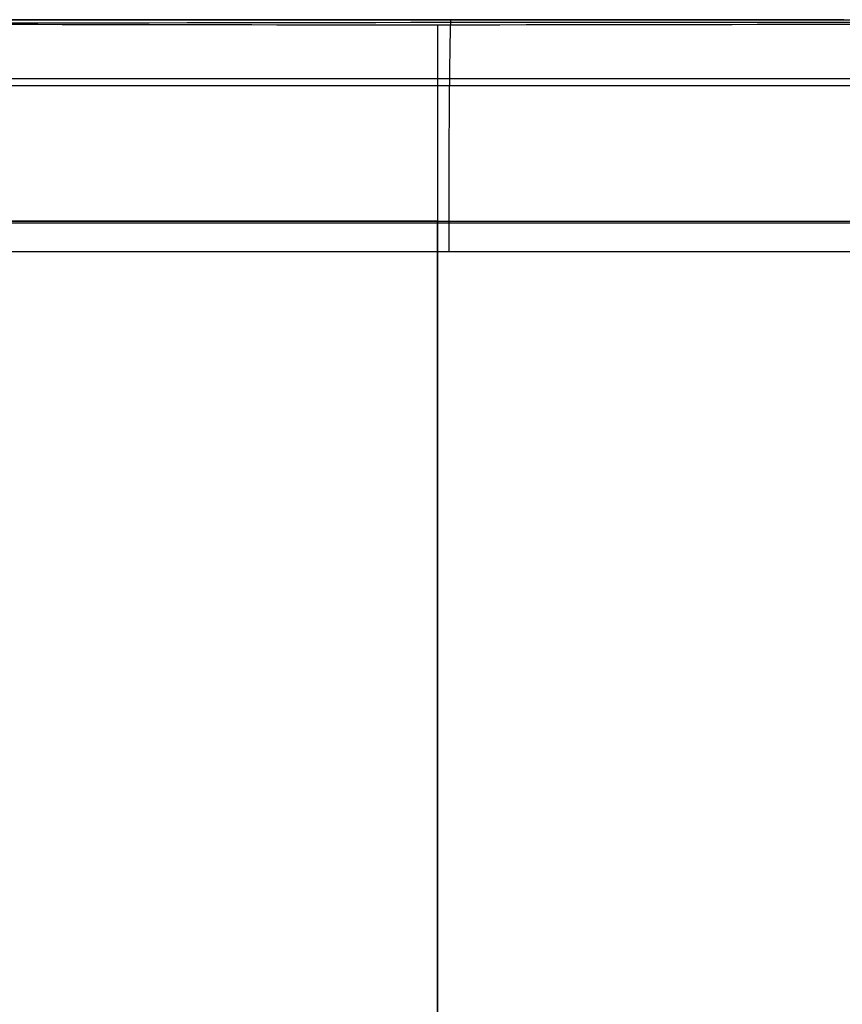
# Model space of a CAD drawing. Extents: x -32 to 144, y -30 to 75.
# Tile 25 of 47: x 59.06 to 61.1, y 40.56 to 43. Entities that reach past the tile are written whole.
import ezdxf

# ---------------------------------------------------------------- set-up
doc = ezdxf.new("R2010")
doc.units = 0
doc.layers.add('DEFAULT', color=7, linetype='CONTINUOUS')

msp = doc.modelspace()

# ---------------------------------------------------------------- linework, layer by layer
at = {"layer": 'DEFAULT'}
for p, q in [((53.8, 43), (71.7532, 43)), ((59.0951, 43, -8.9744), (59.0145, 43, -9.0034)), ((59.0146, 43, 9.0244), (59.0954, 43, 8.9969)), ((59.1764, 43, -8.9476), (59.0951, 43, -8.9744)), ((59.0954, 43, 8.9969), (59.1769, 43, 8.9716)), ((59.2584, 43, -8.9228), (59.1764, 43, -8.9476)), ((59.1769, 43, 8.9716), (59.259, 43, 8.9484)), ((59.3411, 43, -8.9002), (59.2584, 43, -8.9228)), ((59.259, 43, 8.9484), (59.3418, 43, 8.9274)), ((59.4244, 43, -8.8797), (59.3411, 43, -8.9002)), ((59.3418, 43, 8.9274), (59.4251, 43, 8.9085)), ((59.5083, 43, -8.8614), (59.4244, 43, -8.8797)), ((59.4251, 43, 8.9085), (59.5088, 43, 8.8918)), ((59.5924, 43, -8.8453), (59.5083, 43, -8.8614)), ((59.5088, 43, 8.8918), (59.593, 43, 8.8773)), ((59.6768, 43, -8.8314), (59.5924, 43, -8.8453)), ((59.593, 43, 8.8773), (59.6775, 43, 8.8649)), ((59.7614, 43, -8.8197), (59.6768, 43, -8.8314)), ((59.6775, 43, 8.8649), (59.7622, 43, 8.8548)), ((59.8462, 43, -8.8103), (59.7614, 43, -8.8197)), ((59.7622, 43, 8.8548), (59.8472, 43, 8.8469)), ((59.9312, 43, -8.8031), (59.8462, 43, -8.8103)), ((59.8472, 43, 8.8469), (59.9323, 43, 8.8413)), ((60.0164, 43, -8.7981), (59.9312, 43, -8.8031)), ((59.9323, 43, 8.8413), (60.0175, 43, 8.8379)), ((60.1016, 43, -8.7954), (60.0164, 43, -8.7981)), ((60.0175, 43, 8.8379), (60.1027, 43, 8.8367)), ((60.1869, 43, -8.7949), (60.1016, 43, -8.7954)), ((60.1027, 43, 8.8367), (60.1879, 43, 8.8378)), ((60.2721, 43, -8.7967), (60.1869, 43, -8.7949)), ((60.1879, 43, 8.8378), (60.273, 43, 8.8412)), ((60.3572, 43, -8.8008), (60.2721, 43, -8.7967)), ((60.273, 43, 8.8412), (60.358, 43, 8.8468)), ((60.4422, 43, -8.8071), (60.3572, 43, -8.8008)), ((60.358, 43, 8.8468), (60.4428, 43, 8.8547)), ((60.5268, 43, -8.8156), (60.4422, 43, -8.8071)), ((60.4428, 43, 8.8547), (60.5275, 43, 8.8647)), ((60.6112, 43, -8.8263), (60.5268, 43, -8.8156)), ((60.5275, 43, 8.8647), (60.612, 43, 8.8771)), ((60.6952, 43, -8.8392), (60.6112, 43, -8.8263)), ((60.612, 43, 8.8771), (60.6963, 43, 8.8916)), ((60.7789, 43, -8.8543), (60.6952, 43, -8.8392)), ((60.6963, 43, 8.8916), (60.7804, 43, 8.9084)), ((60.862, 43, -8.8716), (60.7789, 43, -8.8543)), ((60.7804, 43, 8.9084), (60.864, 43, 8.9273)), ((60.9447, 43, -8.8911), (60.862, 43, -8.8716)), ((60.864, 43, 8.9273), (60.9468, 43, 8.9484)), ((61.0267, 43, -8.9127), (60.9447, 43, -8.8911)), ((60.9468, 43, 8.9484), (61.0289, 43, 8.9716)), ((61.1082, 43, -8.9365), (61.0267, 43, -8.9127)), ((61.0289, 43, 8.9716), (61.1103, 43, 8.9969)), ((58.9936, 42.9919, -9.0131), (59.0868, 42.9921, -8.9765)), ((59.108, 42.9877, 9.0315), (59.0009, 42.988, 9.0676)), ((59.0868, 42.9921, -8.9765), (59.1875, 42.9922, -8.9405)), ((59.168, 42.9876, 9.013), (59.108, 42.9877, 9.0315)), ((59.2271, 42.9875, 8.9961), (59.168, 42.9876, 9.013)), ((59.1875, 42.9922, -8.9405), (59.288, 42.9924, -8.908)), ((59.2856, 42.9873, 8.9805), (59.2271, 42.9875, 8.9961)), ((59.3436, 42.9872, 8.9661), (59.2856, 42.9873, 8.9805)), ((59.288, 42.9924, -8.908), (59.3846, 42.9925, -8.88)), ((59.4016, 42.9871, 8.9528), (59.3436, 42.9872, 8.9661)), ((59.3846, 42.9925, -8.88), (59.4783, 42.9927, -8.8558)), ((59.4598, 42.987, 8.9406), (59.4016, 42.9871, 8.9528)), ((59.5186, 42.987, 8.9294), (59.4598, 42.987, 8.9406)), ((59.4783, 42.9927, -8.8558), (59.5712, 42.9928, -8.8345)), ((59.5782, 42.9869, 8.9191), (59.5186, 42.987, 8.9294)), ((59.5712, 42.9928, -8.8345), (59.6659, 42.9929, -8.8157)), ((59.639, 42.9869, 8.9097), (59.5782, 42.9869, 8.9191)), ((59.7012, 42.9868, 8.9014), (59.639, 42.9869, 8.9097)), ((59.6659, 42.9929, -8.8157), (59.765, 42.9931, -8.799)), ((59.7653, 42.9868, 8.894), (59.7012, 42.9868, 8.9014)), ((59.765, 42.9931, -8.799), (59.8743, 42.9933, -8.784)), ((59.8316, 42.9868, 8.8877), (59.7653, 42.9868, 8.894)), ((59.9005, 42.9868, 8.8827), (59.8316, 42.9868, 8.8877)), ((59.8743, 42.9933, -8.784), (59.9467, 42.9934, -8.7762)), ((59.9722, 42.9868, 8.8789), (59.9005, 42.9868, 8.8827)), ((59.9467, 42.9934, -8.7762), (60.0338, 42.9935, -8.7689)), ((60.0469, 42.9868, 8.8767), (59.9722, 42.9868, 8.8789)), ((60.0338, 42.9935, -8.7689), (60.1325, 42.9936, -8.7635)), ((60.1243, 42.9868, 8.8763), (60.0469, 42.9868, 8.8767)), ((60.1894, 42.9868, 8.8773), (60.1243, 42.9868, 8.8763)), ((60.1325, 42.9936, -8.7635), (60.2399, 42.9937, -8.761)), ((60.2544, 42.9868, 8.8797), (60.1894, 42.9868, 8.8773)), ((60.2399, 42.9937, -8.761), (60.3528, 42.9938, -8.7622)), ((60.3193, 42.9869, 8.8833), (60.2544, 42.9868, 8.8797)), ((60.3841, 42.9869, 8.8883), (60.3193, 42.9869, 8.8833)), ((60.3528, 42.9938, -8.7622), (60.4103, 42.9938, -8.7643)), ((60.4487, 42.987, 8.8945), (60.3841, 42.9869, 8.8883)), ((60.4103, 42.9938, -8.7643), (60.4679, 42.9939, -8.7674)), ((60.5131, 42.9871, 8.902), (60.4487, 42.987, 8.8945)), ((60.4679, 42.9939, -8.7674), (60.5254, 42.9939, -8.7715)), ((60.5772, 42.9871, 8.9108), (60.5131, 42.9871, 8.902)), ((60.5254, 42.9939, -8.7715), (60.5821, 42.9939, -8.7766)), ((60.6411, 42.9872, 8.9208), (60.5772, 42.9871, 8.9108)), ((60.5821, 42.9939, -8.7766), (60.6922, 42.994, -8.7893)), ((60.7046, 42.9873, 8.932), (60.6411, 42.9872, 8.9208)), ((60.6922, 42.994, -8.7893), (60.7758, 42.994, -8.8015)), ((60.7677, 42.9874, 8.9444), (60.7046, 42.9873, 8.932)), ((60.8305, 42.9876, 8.958), (60.7677, 42.9874, 8.9444)), ((60.7758, 42.994, -8.8015), (60.8533, 42.9941, -8.8148)), ((60.8928, 42.9877, 8.9728), (60.8305, 42.9876, 8.958)), ((60.8533, 42.9941, -8.8148), (60.923, 42.9941, -8.8285)), ((60.9547, 42.9879, 8.9887), (60.8928, 42.9877, 8.9728)), ((60.923, 42.9941, -8.8285), (60.9837, 42.9941, -8.8417)), ((61.016, 42.988, 9.0058), (60.9547, 42.9879, 8.9887)), ((60.9837, 42.9941, -8.8417), (61.0752, 42.9941, -8.8639)), ((61.0768, 42.9882, 9.024), (61.016, 42.988, 9.0058)), ((61.0752, 42.9941, -8.8639), (61.1559, 42.9941, -8.8859)), ((61.1371, 42.9884, 9.0434), (61.0768, 42.9882, 9.024)), ((59.0391, 42.5, 9.4629), (59.1234, 42.5, 9.4292)), ((59.1235, 42.5, -9.4292), (59.0392, 42.5, -9.4628)), ((59.1234, 42.5, 9.4292), (59.2088, 42.5, 9.3984)), ((59.2089, 42.5, -9.3984), (59.1235, 42.5, -9.4292)), ((59.2088, 42.5, 9.3984), (59.2951, 42.5, 9.3704)), ((59.2952, 42.5, -9.3704), (59.2089, 42.5, -9.3984)), ((59.2951, 42.5, 9.3704), (59.3823, 42.5, 9.3453)), ((59.3824, 42.5, -9.3453), (59.2952, 42.5, -9.3704)), ((59.3823, 42.5, 9.3453), (59.4703, 42.5, 9.3231)), ((59.4704, 42.5, -9.3231), (59.3824, 42.5, -9.3453)), ((59.4703, 42.5, 9.3231), (59.559, 42.5, 9.3038)), ((59.559, 42.5, -9.3038), (59.4704, 42.5, -9.3231)), ((59.559, 42.5, 9.3038), (59.6483, 42.5, 9.2874)), ((59.6483, 42.5, -9.2874), (59.559, 42.5, -9.3038)), ((59.6483, 42.5, 9.2874), (59.738, 42.5, 9.274)), ((59.738, 42.5, -9.274), (59.6483, 42.5, -9.2874)), ((59.738, 42.5, 9.274), (59.8282, 42.5, 9.2635)), ((59.8282, 42.5, -9.2635), (59.738, 42.5, -9.274)), ((59.8282, 42.5, 9.2635), (59.9186, 42.5, 9.256)), ((59.9186, 42.5, -9.256), (59.8282, 42.5, -9.2635)), ((59.9186, 42.5, 9.256), (60.0093, 42.5, 9.2515)), ((60.0093, 42.5, -9.2515), (59.9186, 42.5, -9.256)), ((60.0093, 42.5, 9.2515), (60.1, 42.5, 9.25)), ((60.1, 42.5, -9.25), (60.0093, 42.5, -9.2515)), ((60.1, 42.5, -9.25), (60.1, 38, -9.25)), ((60.1, 42.5, 9.25), (60.1907, 42.5, 9.2515)), ((60.1, 38, 9.25), (60.1, 42.5, 9.25)), ((60.1907, 42.5, 9.2515), (60.2814, 42.5, 9.256)), ((60.2814, 42.5, 9.256), (60.3718, 42.5, 9.2635)), ((60.3718, 42.5, 9.2635), (60.4619, 42.5, 9.274)), ((60.4619, 42.5, 9.274), (60.5517, 42.5, 9.2874)), ((60.5517, 42.5, 9.2874), (60.6409, 42.5, 9.3037)), ((60.6409, 42.5, 9.3037), (60.7296, 42.5, 9.3231)), ((60.7296, 42.5, 9.3231), (60.8176, 42.5, 9.3453)), ((60.8176, 42.5, 9.3453), (60.9048, 42.5, 9.3704)), ((60.9048, 42.5, 9.3704), (60.9911, 42.5, 9.3984)), ((60.9911, 42.5, 9.3984), (61.0765, 42.5, 9.4292)), ((61.0765, 42.5, 9.4292), (61.1608, 42.5, 9.4628))]:
    msp.add_line(p, q, dxfattribs=at)
at = {"layer": 'DEFAULT', "extrusion": (0.999946, 2.4362e-16, -0.010351)}
msp.add_arc((42.5, -8.1273, 60.221), 0.5, 261.3361, 354.0968, dxfattribs=at)
at = {"layer": 'DEFAULT', "extrusion": (1, 0, 0)}
msp.add_arc((42.5, 8.75, 60.1), 0.5, 13.2027, 90.54, dxfattribs=at)
at = {"layer": 'DEFAULT', "extrusion": (-1.61689e-15, 1, 1.05189e-14)}
msp.add_arc((-60.1, 12, 42.8536), 2.8964, 220.5431, 319.43, dxfattribs=at)
at = {"layer": 'DEFAULT', "extrusion": (3.93285e-17, 1, -7.27379e-15)}
msp.add_arc((-60.1, -12, 42.8365), 2.8802, 41.0539, 138.3265, dxfattribs=at)
at = {"layer": 'DEFAULT', "extrusion": (-3.31063e-15, 1, -7.48767e-14)}
msp.add_arc((-60.1, 12, 42.4953), 2.75, 246.128, 294.0724, dxfattribs=at)
at = {"layer": 'DEFAULT', "extrusion": (9.63148e-15, 1, 1.37943e-14)}
msp.add_arc((-60.1, -12, 42.5), 2.75, 90, 138.1449, dxfattribs=at)
at = {"layer": 'DEFAULT', "extrusion": (9.8657e-15, 1, 2.50161e-14)}
msp.add_arc((-60.1, -12, 42.4247), 2.7557, 66.128, 138.1449, dxfattribs=at)

doc.saveas('drawing.dxf')
